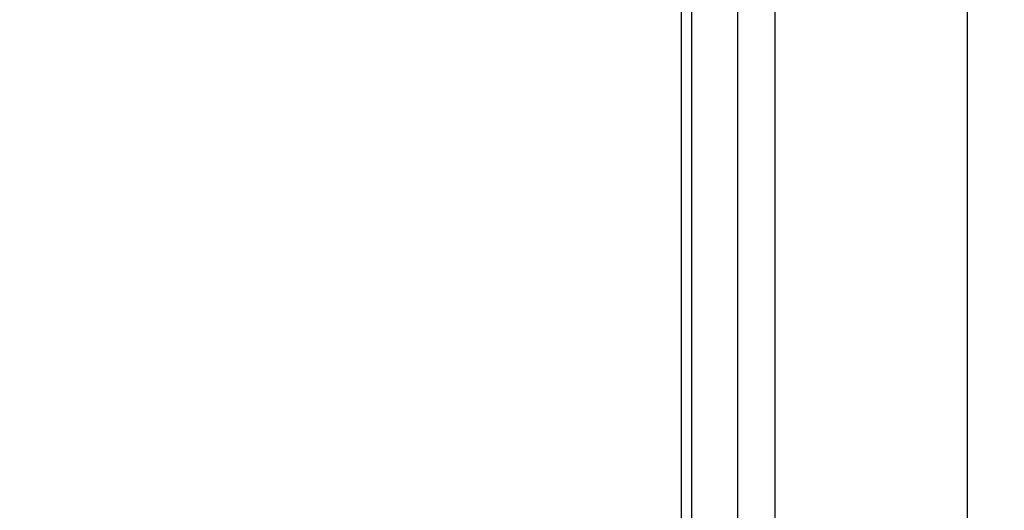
# Paper-space layout '3.5M DUO Surface Plate' of a CAD drawing. Header units: millimetres. Extents: x 20 to 26059, y 28 to 17638.
# Tile 15 of 66: x 8870 to 9015, y 6078 to 6150. Entities that reach past the tile are written whole.
import ezdxf

# ---------------------------------------------------------------- set-up
doc = ezdxf.new("R2010")
doc.units = ezdxf.units.MM
doc.layers.add('COMPONENT_GEOMETRY', color=7, linetype='Continuous')
doc.styles.add('SLDTEXTSTYLE0', font='TXT', dxfattribs={"width": 0.75})
doc.dimstyles.new('SLDDIMSTYLE0', dxfattribs={"dimtxt": 150, "dimasz": 6.604, "dimexe": 0, "dimexo": 0.0625, "dimgap": 37.5, "dimtad": 0, "dimtih": 1, "dimtoh": 1, "dimdec": 0, "dimlfac": 0.5, "dimrnd": 1e-09, "dimzin": 12, "dimdsep": 46, "dimtxsty": 'SLDTEXTSTYLE0', "dimsah": 1, "dimcen": 0.09, "dimadec": 0, "dimazin": 3, "dimtfac": 1, "dimtdec": 0, "dimtofl": 0, "dimtmove": 0, "dimatfit": 3, "dimfxl": 1, "dimfrac": 2, "dimtolj": 1, "dimtzin": 12, "dimarcsym": 0})

# ---------------------------------------------------------------- blocks, each defined once
blk = doc.blocks.new('_D_8')
at = {"layer": 'COMPONENT_GEOMETRY', "color": 7, "ltscale": 2}
for p, q in [((9012.3, 8122.33), (1577.68, 8122.33)), ((1584.03, 8122.33), (1584.03, 5320.89)), ((1584.03, 2281.33), (1584.03, 5082.76)), ((8778.92, 2281.33), (1577.68, 2281.33))]:
    blk.add_line(p, q, dxfattribs=at)
for points in [[(1584.03, 8122.33), (1583.01, 8115.72), (1585.04, 8115.72)], [(1584.03, 2281.33), (1585.04, 2287.93), (1583.01, 2287.93)]]:
    blk.add_solid(points, dxfattribs=at)
at = {"layer": 'COMPONENT_GEOMETRY', "color": 7, "ltscale": 2, "insert": (1362.36, 5276.12), "char_height": 150, "attachment_point": 1, "style": 'SLDTEXTSTYLE0'}
blk.add_mtext('2921', dxfattribs=at)

psp = doc.layouts.new('3.5M DUO Surface Plate')

# ---------------------------------------------------------------- linework, layer by layer
at = {"color": 8, "linetype": 'Continuous', "lineweight": 25, "ltscale": 2}
for p, q in [((8975.71, 2354.33), (8975.71, 8102.33)), ((8981.17, 8102.33), (8981.17, 2354.33)), ((9009.42, 2354.33), (9009.42, 8102.33)), ((8968.91, 6573.89), (8968.91, 2354.33))]:
    psp.add_line(p, q, dxfattribs=at)
at = {"color": 7, "linetype": 'Continuous', "lineweight": 25, "ltscale": 2}
for p, q in [((8968.9, 6573.87), (8968.9, 2354.33)), ((8967.46, 5960.6), (8967.46, 6572.77))]:
    psp.add_line(p, q, dxfattribs=at)

# ---------------------------------------------------------------- dimensions: what is measured, and where the dimension line sits
at = {"layer": 'COMPONENT_GEOMETRY', "color": 7, "ltscale": 2}
dim = psp.add_linear_dim(base=(1584.02841296, 8122.32568417), p1=(8781.46045145, 2281.32568417), p2=(9014.84439071, 8122.32568417), angle=90, dimstyle='SLDDIMSTYLE0', dxfattribs=at)
dim.commit()
dim.dimension.update_dxf_attribs({"geometry": '_D_8', "text_midpoint": (1584.02841296, 5201.82568417), "dimtype": 160})

doc.saveas('drawing.dxf')
